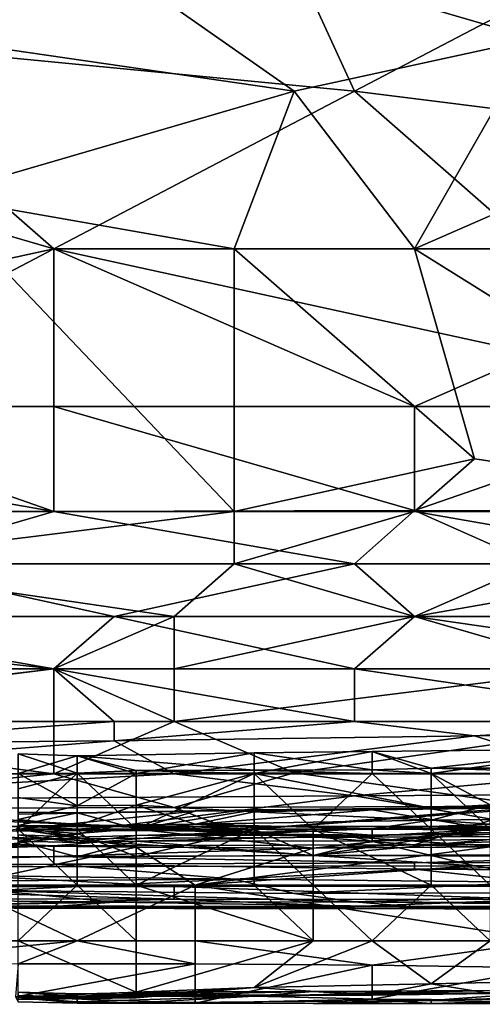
# Model space of a CAD drawing. Extents: x -1.1 to 1.1, y -0.36 to 0.36.
# Tile 139 of 256: x -0.8202 to -0.7858, y -0.3447 to -0.2714. Entities that reach past the tile are written whole.
import ezdxf

# ---------------------------------------------------------------- set-up
doc = ezdxf.new("R2010")
doc.units = 0

msp = doc.modelspace()

# ---------------------------------------------------------------- linework, layer by layer
for points in [[(-0.822104, -0.249401, 0.393332), (-0.835517, -0.272838, 0.389707), (-0.80422, -0.257213, 0.392007)], [(-0.822104, -0.26112, 0.266025), (-0.768452, -0.253307, 0.266005), (-0.781865, -0.272838, 0.26583)], [(-0.795278, -0.276745, 0.388611), (-0.80422, -0.257213, 0.392007), (-0.835517, -0.272838, 0.389707)], [(-0.772923, -0.265026, 0.390476), (-0.80422, -0.257213, 0.392007), (-0.795278, -0.276745, 0.388611)], [(-0.826575, -0.272838, 0.265831), (-0.822104, -0.26112, 0.266025), (-0.799749, -0.276745, 0.265738)], [(-0.781865, -0.272838, 0.26583), (-0.799749, -0.276745, 0.265738), (-0.822104, -0.26112, 0.266025)], [(-0.795278, -0.276745, 0.388611), (-0.763981, -0.280651, 0.387618), (-0.772923, -0.265026, 0.390476)], [(-0.817633, -0.288463, 0.386713), (-0.835517, -0.272838, 0.389707), (-0.844459, -0.280651, 0.388435)], [(-0.835517, -0.272838, 0.389707), (-0.817633, -0.288463, 0.386713), (-0.795278, -0.276745, 0.388611)], [(-0.799749, -0.276745, 0.265738), (-0.826575, -0.284557, 0.265518), (-0.826575, -0.272838, 0.265831)], [(-0.790807, -0.288463, 0.265403), (-0.799749, -0.276745, 0.265738), (-0.781865, -0.272838, 0.26583)], [(-0.772923, -0.280651, 0.265649), (-0.790807, -0.288463, 0.265403), (-0.781865, -0.272838, 0.26583)], [(-0.826575, -0.284557, 0.265518), (-0.799749, -0.276745, 0.265738), (-0.80422, -0.288463, 0.265395)], [(-0.817633, -0.288463, 0.386713), (-0.781865, -0.288463, 0.386267), (-0.795278, -0.276745, 0.388611)], [(-0.790807, -0.288463, 0.265403), (-0.80422, -0.288463, 0.265395), (-0.799749, -0.276745, 0.265738)], [(-0.795278, -0.276745, 0.388611), (-0.781865, -0.288463, 0.386267), (-0.763981, -0.280651, 0.387618)], [(-0.844459, -0.280651, 0.388435), (-0.835517, -0.29237, 0.386127), (-0.817633, -0.288463, 0.386713)], [(-0.772923, -0.280651, 0.265649), (-0.75951, -0.307995, 0.264712), (-0.790807, -0.288463, 0.265403)], [(-0.80422, -0.288463, 0.265395), (-0.80422, -0.307995, 0.264717), (-0.826575, -0.284557, 0.265518)], [(-0.80422, -0.307995, 0.264717), (-0.822104, -0.307995, 0.264726), (-0.826575, -0.284557, 0.265518)], [(-0.817633, -0.300182, 0.384145), (-0.817633, -0.288463, 0.386713), (-0.839988, -0.300182, 0.384453)], [(-0.817633, -0.288463, 0.386713), (-0.835517, -0.29237, 0.386127), (-0.839988, -0.300182, 0.384453)], [(-0.781865, -0.296276, 0.384619), (-0.781865, -0.288463, 0.386267), (-0.817633, -0.288463, 0.386713)], [(-0.790807, -0.300182, 0.383777), (-0.781865, -0.296276, 0.384619), (-0.817633, -0.288463, 0.386713)], [(-0.790807, -0.300182, 0.383777), (-0.817633, -0.288463, 0.386713), (-0.817633, -0.300182, 0.384145)], [(-0.80422, -0.288463, 0.265395), (-0.790807, -0.288463, 0.265403), (-0.786336, -0.304088, 0.264834)], [(-0.786336, -0.304088, 0.264834), (-0.80422, -0.307995, 0.264717), (-0.80422, -0.288463, 0.265395)], [(-0.75951, -0.307995, 0.264712), (-0.786336, -0.304088, 0.264834), (-0.790807, -0.288463, 0.265403)], [(-0.768452, -0.300182, 0.383592), (-0.781865, -0.296276, 0.384619), (-0.790807, -0.300182, 0.383777)], [(-0.839988, -0.300182, 0.384453), (-0.817633, -0.307995, 0.381981), (-0.817633, -0.300182, 0.384145)], [(-0.839988, -0.300182, 0.384453), (-0.839988, -0.304088, 0.383391), (-0.817633, -0.307995, 0.381981)], [(-0.790807, -0.30792, 0.381644), (-0.817633, -0.300182, 0.384145), (-0.817633, -0.307995, 0.381981)], [(-0.817633, -0.300182, 0.384145), (-0.790807, -0.30792, 0.381644), (-0.790807, -0.300182, 0.383777)], [(-0.790807, -0.300182, 0.383777), (-0.790807, -0.30792, 0.381644), (-0.768452, -0.300182, 0.383592)], [(-0.755039, -0.307995, 0.38137), (-0.768452, -0.300182, 0.383592), (-0.790807, -0.30792, 0.381644)], [(-0.835517, -0.307995, 0.382202), (-0.817633, -0.307995, 0.381981), (-0.839988, -0.304088, 0.383391)], [(-0.80422, -0.307995, 0.264717), (-0.786336, -0.304088, 0.264834), (-0.790807, -0.307995, 0.264719)], [(-0.790807, -0.307995, 0.264719), (-0.786336, -0.304088, 0.264834), (-0.75951, -0.307995, 0.264712)], [(-0.80422, -0.307995, 0.264717), (-0.80422, -0.311901, 0.264735), (-0.835517, -0.311901, 0.264736)], [(-0.822104, -0.307995, 0.264726), (-0.80422, -0.307995, 0.264717), (-0.835517, -0.311901, 0.264736)], [(-0.831046, -0.311901, 0.380858), (-0.817633, -0.307995, 0.381981), (-0.835517, -0.307995, 0.382202)], [(-0.817633, -0.307995, 0.381981), (-0.831046, -0.311901, 0.380858), (-0.795278, -0.311901, 0.380423)], [(-0.795278, -0.311901, 0.380423), (-0.790807, -0.30792, 0.381644), (-0.817633, -0.307995, 0.381981)], [(-0.790807, -0.307995, 0.264719), (-0.768452, -0.311901, 0.264722), (-0.80422, -0.311901, 0.264735)], [(-0.790807, -0.307995, 0.264719), (-0.80422, -0.311901, 0.264735), (-0.80422, -0.307995, 0.264717)], [(-0.781865, -0.311901, 0.380314), (-0.790807, -0.30792, 0.381644), (-0.795278, -0.311901, 0.380423)], [(-0.755039, -0.307995, 0.38137), (-0.790807, -0.30792, 0.381644), (-0.781865, -0.311901, 0.380314)], [(-0.790807, -0.307995, 0.264719), (-0.75951, -0.307995, 0.264712), (-0.768452, -0.311901, 0.264722)], [(-0.835517, -0.311901, 0.264736), (-0.808691, -0.315807, 0.265201), (-0.853401, -0.315807, 0.265193)], [(-0.839988, -0.315807, 0.379359), (-0.813162, -0.315807, 0.379138), (-0.831046, -0.311901, 0.380858)], [(-0.80422, -0.311901, 0.264735), (-0.808691, -0.315807, 0.265201), (-0.835517, -0.311901, 0.264736)], [(-0.813162, -0.315807, 0.379138), (-0.795278, -0.311901, 0.380423), (-0.831046, -0.311901, 0.380858)], [(-0.813162, -0.315807, 0.379138), (-0.790807, -0.315807, 0.378874), (-0.795278, -0.311901, 0.380423)], [(-0.80422, -0.311901, 0.264735), (-0.790807, -0.315807, 0.265197), (-0.808691, -0.315807, 0.265201)], [(-0.790807, -0.315807, 0.265197), (-0.80422, -0.311901, 0.264735), (-0.768452, -0.311901, 0.264722)], [(-0.795278, -0.311901, 0.380423), (-0.790807, -0.315807, 0.378874), (-0.781865, -0.311901, 0.380314)], [(-0.768452, -0.311901, 0.264722), (-0.75951, -0.315807, 0.26518), (-0.790807, -0.315807, 0.265197)], [(-0.790807, -0.315807, 0.378874), (-0.768452, -0.315807, 0.37875), (-0.781865, -0.311901, 0.380314)], [(-0.817633, -0.319713, 0.266349), (-0.853401, -0.315807, 0.265193), (-0.808691, -0.315807, 0.265201)], [(-0.817633, -0.319713, 0.266349), (-0.84893, -0.319713, 0.266345), (-0.853401, -0.315807, 0.265193)], [(-0.844459, -0.319713, 0.3775), (-0.817633, -0.319713, 0.377341), (-0.839988, -0.315807, 0.379359)], [(-0.817633, -0.319713, 0.377341), (-0.813162, -0.315807, 0.379138), (-0.839988, -0.315807, 0.379359)], [(-0.795278, -0.319713, 0.377094), (-0.813162, -0.315807, 0.379138), (-0.817633, -0.319713, 0.377341)], [(-0.808691, -0.315807, 0.265201), (-0.808691, -0.319713, 0.266382), (-0.817633, -0.319713, 0.266349)], [(-0.813162, -0.315807, 0.379138), (-0.795278, -0.319713, 0.377094), (-0.790807, -0.315807, 0.378874)], [(-0.790807, -0.315807, 0.265197), (-0.777394, -0.319713, 0.266426), (-0.808691, -0.319713, 0.266382)], [(-0.808691, -0.319713, 0.266382), (-0.808691, -0.315807, 0.265201), (-0.790807, -0.315807, 0.265197)], [(-0.795278, -0.319713, 0.377094), (-0.763981, -0.319713, 0.376902), (-0.790807, -0.315807, 0.378874)], [(-0.790807, -0.315807, 0.265197), (-0.75951, -0.315807, 0.26518), (-0.777394, -0.319713, 0.266426)], [(-0.763981, -0.319713, 0.376902), (-0.768452, -0.315807, 0.37875), (-0.790807, -0.315807, 0.378874)], [(-0.813162, -0.32362, 0.374891), (-0.817633, -0.319713, 0.377341), (-0.84893, -0.32362, 0.375121)], [(-0.817633, -0.319713, 0.377341), (-0.844459, -0.319713, 0.3775), (-0.84893, -0.32362, 0.375121)], [(-0.817633, -0.319713, 0.266349), (-0.817633, -0.327526, 0.272268), (-0.84893, -0.323453, 0.268362)], [(-0.817633, -0.319713, 0.266349), (-0.84893, -0.323453, 0.268362), (-0.84893, -0.319713, 0.266345)], [(-0.795278, -0.32362, 0.374712), (-0.795278, -0.319713, 0.377094), (-0.817633, -0.319713, 0.377341)], [(-0.795278, -0.32362, 0.374712), (-0.817633, -0.319713, 0.377341), (-0.813162, -0.32362, 0.374891)], [(-0.808691, -0.319713, 0.266382), (-0.808691, -0.32362, 0.268533), (-0.817633, -0.319713, 0.266349)], [(-0.808691, -0.32362, 0.268533), (-0.817633, -0.327526, 0.272268), (-0.817633, -0.319713, 0.266349)], [(-0.777394, -0.319713, 0.266426), (-0.808691, -0.32362, 0.268533), (-0.808691, -0.319713, 0.266382)], [(-0.777394, -0.319713, 0.266426), (-0.772923, -0.32362, 0.268665), (-0.808691, -0.32362, 0.268533)], [(-0.768452, -0.32362, 0.374523), (-0.763981, -0.319713, 0.376902), (-0.795278, -0.319713, 0.377094)], [(-0.795278, -0.319713, 0.377094), (-0.795278, -0.32362, 0.374712), (-0.768452, -0.32362, 0.374523)], [(-0.817633, -0.327526, 0.272268), (-0.853401, -0.327526, 0.272145), (-0.84893, -0.323453, 0.268362)], [(-0.835517, -0.325261, 0.373831), (-0.813162, -0.32362, 0.374891), (-0.84893, -0.32362, 0.375121)], [(-0.813162, -0.325068, 0.373831), (-0.813162, -0.32362, 0.374891), (-0.835517, -0.325261, 0.373831)], [(-0.817633, -0.327526, 0.272268), (-0.808691, -0.32362, 0.268533), (-0.799749, -0.327455, 0.272269)], [(-0.795278, -0.32362, 0.374712), (-0.813162, -0.32362, 0.374891), (-0.813162, -0.325068, 0.373831)], [(-0.813162, -0.325068, 0.373831), (-0.786336, -0.324707, 0.373831), (-0.795278, -0.32362, 0.374712)], [(-0.772923, -0.32362, 0.268665), (-0.799749, -0.327455, 0.272269), (-0.808691, -0.32362, 0.268533)], [(-0.799749, -0.327455, 0.272269), (-0.772923, -0.32362, 0.268665), (-0.781865, -0.329941, 0.276175)], [(-0.786336, -0.324707, 0.373831), (-0.768452, -0.32362, 0.374523), (-0.795278, -0.32362, 0.374712)], [(-0.768452, -0.324566, 0.373831), (-0.768452, -0.32362, 0.374523), (-0.786336, -0.324707, 0.373831)], [(-0.808691, -0.327526, 0.37167), (-0.813162, -0.325068, 0.373831), (-0.844459, -0.327526, 0.371919)], [(-0.835517, -0.325261, 0.373831), (-0.844459, -0.327526, 0.371919), (-0.813162, -0.325068, 0.373831)], [(-0.808691, -0.327526, 0.37167), (-0.786336, -0.324707, 0.373831), (-0.813162, -0.325068, 0.373831)], [(-0.786336, -0.324707, 0.373831), (-0.808691, -0.327526, 0.37167), (-0.777394, -0.327526, 0.371439)], [(-0.777394, -0.327526, 0.371439), (-0.768452, -0.324566, 0.373831), (-0.786336, -0.324707, 0.373831)], [(-0.81591, -0.326184, 0.221806), (-0.802741, -0.325954, 0.221806), (-0.802741, -0.327242, 0.218049)], [(-0.81591, -0.326184, 0.221806), (-0.811521, -0.327502, 0.22383), (-0.802741, -0.325954, 0.221806)], [(-0.802741, -0.327502, 0.223766), (-0.802741, -0.325954, 0.221806), (-0.811521, -0.327502, 0.22383)], [(-0.802741, -0.325954, 0.221806), (-0.802741, -0.327502, 0.223766), (-0.793962, -0.325863, 0.221806)], [(-0.793962, -0.325863, 0.221806), (-0.802741, -0.327502, 0.223766), (-0.789572, -0.327502, 0.22381)], [(-0.793962, -0.325863, 0.221806), (-0.793962, -0.327218, 0.218049), (-0.802741, -0.325954, 0.221806)], [(-0.802741, -0.327242, 0.218049), (-0.802741, -0.325954, 0.221806), (-0.793962, -0.327218, 0.218049)], [(-0.793962, -0.325863, 0.221806), (-0.789572, -0.327502, 0.22381), (-0.776403, -0.325653, 0.221806)], [(-0.776403, -0.325653, 0.221806), (-0.789572, -0.327109, 0.218049), (-0.793962, -0.325863, 0.221806)], [(-0.789572, -0.327109, 0.218049), (-0.793962, -0.327218, 0.218049), (-0.793962, -0.325863, 0.221806)], [(-0.772014, -0.327096, 0.218049), (-0.789572, -0.327109, 0.218049), (-0.776403, -0.325653, 0.221806)], [(-0.789572, -0.327502, 0.22381), (-0.776403, -0.327502, 0.223924), (-0.776403, -0.325653, 0.221806)], [(-0.81591, -0.326184, 0.221806), (-0.8203, -0.326036, 0.221806), (-0.8203, -0.327502, 0.223871)], [(-0.8203, -0.326036, 0.221806), (-0.81591, -0.326184, 0.221806), (-0.81591, -0.327482, 0.218049)], [(-0.8203, -0.327502, 0.218673), (-0.8203, -0.326036, 0.221806), (-0.81591, -0.327482, 0.218049)], [(-0.811521, -0.327502, 0.22383), (-0.81591, -0.326184, 0.221806), (-0.8203, -0.327502, 0.223871)], [(-0.811521, -0.327282, 0.218049), (-0.81591, -0.326184, 0.221806), (-0.802741, -0.327242, 0.218049)], [(-0.81591, -0.327482, 0.218049), (-0.81591, -0.326184, 0.221806), (-0.811521, -0.327282, 0.218049)], [(-0.81591, -0.327482, 0.218049), (-0.811521, -0.327282, 0.218049), (-0.811521, -0.331652, 0.216899)], [(-0.802741, -0.327242, 0.218049), (-0.802741, -0.327502, 0.217804), (-0.811521, -0.327282, 0.218049)], [(-0.802741, -0.327502, 0.217804), (-0.811521, -0.331652, 0.216899), (-0.811521, -0.327282, 0.218049)], [(-0.793962, -0.327218, 0.218049), (-0.793962, -0.327502, 0.217774), (-0.802741, -0.327242, 0.218049)], [(-0.802741, -0.327502, 0.217804), (-0.802741, -0.327242, 0.218049), (-0.793962, -0.327502, 0.217774)], [(-0.793962, -0.327218, 0.218049), (-0.789572, -0.327109, 0.218049), (-0.789572, -0.327502, 0.217664)], [(-0.789572, -0.327502, 0.217664), (-0.793962, -0.327502, 0.217774), (-0.793962, -0.327218, 0.218049)], [(-0.776403, -0.327502, 0.217666), (-0.789572, -0.327109, 0.218049), (-0.772014, -0.327096, 0.218049)], [(-0.776403, -0.327502, 0.217666), (-0.789572, -0.327502, 0.217664), (-0.789572, -0.327109, 0.218049)], [(-0.844459, -0.330149, 0.276175), (-0.853401, -0.327526, 0.272145), (-0.817633, -0.327526, 0.272268)], [(-0.808691, -0.327526, 0.37167), (-0.844459, -0.329486, 0.369925), (-0.795278, -0.329159, 0.369925)], [(-0.844459, -0.327526, 0.371919), (-0.844459, -0.329486, 0.369925), (-0.808691, -0.327526, 0.37167)], [(-0.817633, -0.327526, 0.272268), (-0.808691, -0.330023, 0.276175), (-0.844459, -0.330149, 0.276175)], [(-0.81591, -0.327482, 0.218049), (-0.81591, -0.331652, 0.217162), (-0.8203, -0.331652, 0.217497)], [(-0.81591, -0.327482, 0.218049), (-0.8203, -0.331652, 0.217497), (-0.8203, -0.328647, 0.218049)], [(-0.81591, -0.327482, 0.218049), (-0.8203, -0.328647, 0.218049), (-0.8203, -0.327502, 0.218673)], [(-0.81591, -0.3299, 0.225563), (-0.811521, -0.327502, 0.22383), (-0.8203, -0.327502, 0.223871)], [(-0.81591, -0.3299, 0.225563), (-0.8203, -0.327502, 0.223871), (-0.8203, -0.329276, 0.225563)], [(-0.799749, -0.327455, 0.272269), (-0.808691, -0.330023, 0.276175), (-0.817633, -0.327526, 0.272268)], [(-0.81591, -0.331652, 0.217162), (-0.81591, -0.327482, 0.218049), (-0.811521, -0.331652, 0.216899)], [(-0.811521, -0.329846, 0.225563), (-0.811521, -0.327502, 0.22383), (-0.81591, -0.3299, 0.225563)], [(-0.802741, -0.330339, 0.225563), (-0.802741, -0.327502, 0.223766), (-0.811521, -0.329846, 0.225563)], [(-0.802741, -0.327502, 0.223766), (-0.811521, -0.327502, 0.22383), (-0.811521, -0.329846, 0.225563)], [(-0.811521, -0.331652, 0.216899), (-0.802741, -0.327502, 0.217804), (-0.802741, -0.331652, 0.216895)], [(-0.808691, -0.330023, 0.276175), (-0.799749, -0.327455, 0.272269), (-0.781865, -0.329941, 0.276175)], [(-0.795278, -0.329159, 0.369925), (-0.777394, -0.327526, 0.371439), (-0.808691, -0.327526, 0.37167)], [(-0.789572, -0.330084, 0.225563), (-0.789572, -0.327502, 0.22381), (-0.802741, -0.327502, 0.223766)], [(-0.789572, -0.330084, 0.225563), (-0.802741, -0.327502, 0.223766), (-0.802741, -0.330339, 0.225563)], [(-0.793962, -0.327502, 0.217774), (-0.798352, -0.331652, 0.216718), (-0.802741, -0.327502, 0.217804)], [(-0.798352, -0.331652, 0.216718), (-0.802741, -0.331652, 0.216895), (-0.802741, -0.327502, 0.217804)], [(-0.793962, -0.327502, 0.217774), (-0.789572, -0.331652, 0.216579), (-0.798352, -0.331652, 0.216718)], [(-0.777394, -0.329066, 0.369925), (-0.777394, -0.327526, 0.371439), (-0.795278, -0.329159, 0.369925)], [(-0.793962, -0.327502, 0.217774), (-0.789572, -0.327502, 0.217664), (-0.789572, -0.331652, 0.216579)], [(-0.785183, -0.329819, 0.225563), (-0.776403, -0.327502, 0.223924), (-0.789572, -0.327502, 0.22381)], [(-0.785183, -0.329819, 0.225563), (-0.789572, -0.327502, 0.22381), (-0.789572, -0.330084, 0.225563)], [(-0.785183, -0.331652, 0.216647), (-0.789572, -0.331652, 0.216579), (-0.789572, -0.327502, 0.217664)], [(-0.789572, -0.327502, 0.217664), (-0.776403, -0.327502, 0.217666), (-0.785183, -0.331652, 0.216647)], [(-0.813162, -0.331432, 0.367332), (-0.795278, -0.329159, 0.369925), (-0.844459, -0.329486, 0.369925)], [(-0.844459, -0.329486, 0.369925), (-0.844459, -0.331432, 0.367485), (-0.813162, -0.331432, 0.367332)], [(-0.8203, -0.329276, 0.225563), (-0.8203, -0.330915, 0.22932), (-0.81591, -0.3299, 0.225563)], [(-0.795278, -0.329159, 0.369925), (-0.813162, -0.331432, 0.367332), (-0.781865, -0.331432, 0.367124)], [(-0.795278, -0.329159, 0.369925), (-0.781865, -0.331432, 0.367124), (-0.777394, -0.329066, 0.369925)], [(-0.844459, -0.330149, 0.276175), (-0.808691, -0.330023, 0.276175), (-0.80422, -0.331729, 0.280081)], [(-0.844459, -0.331818, 0.280081), (-0.844459, -0.330149, 0.276175), (-0.80422, -0.331729, 0.280081)], [(-0.8203, -0.330915, 0.22932), (-0.81591, -0.331386, 0.22932), (-0.81591, -0.3299, 0.225563)], [(-0.807131, -0.330306, 0.266891), (-0.8203, -0.33053, 0.266891), (-0.8203, -0.331652, 0.268978)], [(-0.811521, -0.331652, 0.269082), (-0.807131, -0.330306, 0.266891), (-0.8203, -0.331652, 0.268978)], [(-0.807131, -0.330306, 0.266891), (-0.81591, -0.330422, 0.263134), (-0.8203, -0.33053, 0.266891)], [(-0.8203, -0.330369, 0.263134), (-0.8203, -0.33053, 0.266891), (-0.81591, -0.330422, 0.263134)], [(-0.81591, -0.330422, 0.263134), (-0.8203, -0.331376, 0.259377), (-0.8203, -0.330369, 0.263134)], [(-0.811521, -0.331319, 0.22932), (-0.811521, -0.329846, 0.225563), (-0.81591, -0.331386, 0.22932)], [(-0.811521, -0.329846, 0.225563), (-0.81591, -0.3299, 0.225563), (-0.81591, -0.331386, 0.22932)], [(-0.807131, -0.330306, 0.266891), (-0.802741, -0.330196, 0.263134), (-0.81591, -0.330422, 0.263134)], [(-0.811521, -0.331608, 0.259377), (-0.81591, -0.330422, 0.263134), (-0.802741, -0.330196, 0.263134)], [(-0.811521, -0.329846, 0.225563), (-0.807131, -0.33127, 0.22932), (-0.802741, -0.330339, 0.225563)], [(-0.811521, -0.329846, 0.225563), (-0.811521, -0.331319, 0.22932), (-0.807131, -0.33127, 0.22932)], [(-0.811521, -0.331608, 0.259377), (-0.802741, -0.330196, 0.263134), (-0.802741, -0.331652, 0.258813)], [(-0.811521, -0.331652, 0.269082), (-0.793962, -0.330207, 0.266891), (-0.807131, -0.330306, 0.266891)], [(-0.793962, -0.330207, 0.266891), (-0.811521, -0.331652, 0.269082), (-0.785183, -0.331652, 0.269213)], [(-0.80422, -0.331729, 0.280081), (-0.808691, -0.330023, 0.276175), (-0.781865, -0.329941, 0.276175)], [(-0.802741, -0.330196, 0.263134), (-0.807131, -0.330306, 0.266891), (-0.793962, -0.330207, 0.266891)], [(-0.789572, -0.330977, 0.22932), (-0.802741, -0.330339, 0.225563), (-0.807131, -0.33127, 0.22932)], [(-0.781865, -0.329941, 0.276175), (-0.790807, -0.332805, 0.283987), (-0.80422, -0.331729, 0.280081)], [(-0.780793, -0.32997, 0.263134), (-0.802741, -0.330196, 0.263134), (-0.793962, -0.330207, 0.266891)], [(-0.802741, -0.331652, 0.258813), (-0.802741, -0.330196, 0.263134), (-0.780793, -0.32997, 0.263134)], [(-0.780793, -0.32997, 0.263134), (-0.785183, -0.331652, 0.258618), (-0.802741, -0.331652, 0.258813)], [(-0.789572, -0.330977, 0.22932), (-0.789572, -0.330084, 0.225563), (-0.802741, -0.330339, 0.225563)], [(-0.793962, -0.330207, 0.266891), (-0.780793, -0.33004, 0.266891), (-0.780793, -0.32997, 0.263134)], [(-0.780793, -0.33004, 0.266891), (-0.793962, -0.330207, 0.266891), (-0.785183, -0.331652, 0.269213)], [(-0.790807, -0.332805, 0.283987), (-0.781865, -0.329941, 0.276175), (-0.75951, -0.331578, 0.280081)], [(-0.785183, -0.330927, 0.22932), (-0.785183, -0.329819, 0.225563), (-0.789572, -0.330977, 0.22932)], [(-0.789572, -0.330084, 0.225563), (-0.789572, -0.330977, 0.22932), (-0.785183, -0.329819, 0.225563)], [(-0.8203, -0.331376, 0.259377), (-0.81591, -0.330422, 0.263134), (-0.81591, -0.331652, 0.259665)], [(-0.8203, -0.330915, 0.22932), (-0.8203, -0.331389, 0.233077), (-0.81591, -0.331386, 0.22932)], [(-0.811521, -0.331608, 0.259377), (-0.81591, -0.331652, 0.259665), (-0.81591, -0.330422, 0.263134)], [(-0.807131, -0.33127, 0.22932), (-0.793962, -0.33161, 0.236834), (-0.789572, -0.330977, 0.22932)], [(-0.789572, -0.330977, 0.22932), (-0.793962, -0.33161, 0.236834), (-0.785183, -0.331279, 0.233077)], [(-0.785183, -0.331279, 0.233077), (-0.785183, -0.330927, 0.22932), (-0.789572, -0.330977, 0.22932)], [(-0.817633, -0.332891, 0.283987), (-0.84893, -0.332968, 0.283987), (-0.844459, -0.331818, 0.280081)], [(-0.835517, -0.332394, 0.366019), (-0.817633, -0.332357, 0.366019), (-0.844459, -0.331432, 0.367485)], [(-0.817633, -0.332357, 0.366019), (-0.813162, -0.331432, 0.367332), (-0.844459, -0.331432, 0.367485)], [(-0.817633, -0.332891, 0.283987), (-0.844459, -0.331818, 0.280081), (-0.80422, -0.331729, 0.280081)], [(-0.8203, -0.331652, 0.268978), (-0.829079, -0.33279, 0.270649), (-0.811521, -0.33297, 0.270649)], [(-0.820417, -0.331652, 0.244349), (-0.81591, -0.33223, 0.248106), (-0.8203, -0.331389, 0.233077)], [(-0.8203, -0.332064, 0.251863), (-0.81591, -0.33223, 0.248106), (-0.820417, -0.331652, 0.244349)], [(-0.81591, -0.331652, 0.259665), (-0.8203, -0.331652, 0.257918), (-0.8203, -0.331376, 0.259377)], [(-0.8203, -0.331389, 0.233077), (-0.81591, -0.331635, 0.233077), (-0.81591, -0.331386, 0.22932)], [(-0.81591, -0.33223, 0.248106), (-0.81591, -0.331635, 0.233077), (-0.8203, -0.331389, 0.233077)], [(-0.8203, -0.331652, 0.268978), (-0.811521, -0.33297, 0.270649), (-0.811521, -0.331652, 0.269082)], [(-0.8203, -0.331652, 0.257918), (-0.81591, -0.331652, 0.259665), (-0.81591, -0.331957, 0.259377)], [(-0.8203, -0.332532, 0.25562), (-0.8203, -0.331652, 0.257918), (-0.81591, -0.331957, 0.259377)], [(-0.81591, -0.331652, 0.217162), (-0.81591, -0.335802, 0.215699), (-0.8203, -0.331652, 0.217497)], [(-0.81591, -0.335802, 0.215699), (-0.8203, -0.335802, 0.215746), (-0.8203, -0.331652, 0.217497)], [(-0.813162, -0.331432, 0.367332), (-0.817633, -0.332357, 0.366019), (-0.795278, -0.332232, 0.366019)], [(-0.80422, -0.331729, 0.280081), (-0.790807, -0.332805, 0.283987), (-0.817633, -0.332891, 0.283987)], [(-0.81591, -0.331386, 0.22932), (-0.81591, -0.331635, 0.233077), (-0.811521, -0.331319, 0.22932)], [(-0.802741, -0.331858, 0.240592), (-0.811521, -0.331319, 0.22932), (-0.81591, -0.331635, 0.233077)], [(-0.811521, -0.331608, 0.259377), (-0.81591, -0.331957, 0.259377), (-0.81591, -0.331652, 0.259665)], [(-0.81591, -0.331957, 0.259377), (-0.811521, -0.331608, 0.259377), (-0.811521, -0.333669, 0.25562)], [(-0.81591, -0.331635, 0.233077), (-0.81591, -0.33223, 0.248106), (-0.802741, -0.331858, 0.240592)], [(-0.81591, -0.331652, 0.217162), (-0.811521, -0.331652, 0.216899), (-0.811521, -0.335802, 0.215774)], [(-0.811521, -0.335802, 0.215774), (-0.81591, -0.335802, 0.215699), (-0.81591, -0.331652, 0.217162)], [(-0.795278, -0.332232, 0.366019), (-0.781865, -0.331432, 0.367124), (-0.813162, -0.331432, 0.367332)], [(-0.811521, -0.331319, 0.22932), (-0.798352, -0.331786, 0.240592), (-0.807131, -0.33127, 0.22932)], [(-0.811521, -0.331319, 0.22932), (-0.802741, -0.331858, 0.240592), (-0.798352, -0.331786, 0.240592)], [(-0.802741, -0.331652, 0.258813), (-0.811521, -0.333669, 0.25562), (-0.811521, -0.331608, 0.259377)], [(-0.811521, -0.331652, 0.269082), (-0.811521, -0.33297, 0.270649), (-0.798352, -0.333066, 0.270649)], [(-0.811521, -0.333669, 0.25562), (-0.802741, -0.331652, 0.258813), (-0.798352, -0.333608, 0.25562)], [(-0.802741, -0.331652, 0.216895), (-0.802741, -0.335802, 0.216042), (-0.811521, -0.335802, 0.215774)], [(-0.802741, -0.331652, 0.216895), (-0.811521, -0.335802, 0.215774), (-0.811521, -0.331652, 0.216899)], [(-0.798352, -0.333066, 0.270649), (-0.785183, -0.331652, 0.269213), (-0.811521, -0.331652, 0.269082)], [(-0.807131, -0.33127, 0.22932), (-0.798352, -0.331786, 0.240592), (-0.793962, -0.33161, 0.236834)], [(-0.802741, -0.331652, 0.216895), (-0.798352, -0.331652, 0.216718), (-0.798352, -0.335802, 0.215764)], [(-0.798352, -0.335802, 0.215764), (-0.802741, -0.335802, 0.216042), (-0.802741, -0.331652, 0.216895)], [(-0.785183, -0.331652, 0.258618), (-0.798352, -0.333608, 0.25562), (-0.802741, -0.331652, 0.258813)], [(-0.802741, -0.331978, 0.244349), (-0.793962, -0.332094, 0.248106), (-0.798352, -0.331786, 0.240592)], [(-0.798352, -0.331786, 0.240592), (-0.802741, -0.331858, 0.240592), (-0.802741, -0.331978, 0.244349)], [(-0.798352, -0.331786, 0.240592), (-0.793962, -0.332094, 0.248106), (-0.793962, -0.33161, 0.236834)], [(-0.789572, -0.331652, 0.216579), (-0.789572, -0.335802, 0.215646), (-0.798352, -0.331652, 0.216718)], [(-0.789572, -0.335802, 0.215646), (-0.798352, -0.335802, 0.215764), (-0.798352, -0.331652, 0.216718)], [(-0.798352, -0.333608, 0.25562), (-0.785183, -0.331652, 0.258618), (-0.780793, -0.333646, 0.25562)], [(-0.798352, -0.333066, 0.270649), (-0.785183, -0.332952, 0.270649), (-0.785183, -0.331652, 0.269213)], [(-0.781865, -0.331432, 0.367124), (-0.795278, -0.332232, 0.366019), (-0.75951, -0.332098, 0.366019)], [(-0.772014, -0.331385, 0.236834), (-0.785183, -0.331279, 0.233077), (-0.793962, -0.33161, 0.236834)], [(-0.793962, -0.33161, 0.236834), (-0.780793, -0.331777, 0.244349), (-0.772014, -0.331385, 0.236834)], [(-0.780793, -0.331777, 0.244349), (-0.793962, -0.33161, 0.236834), (-0.793962, -0.332094, 0.248106)], [(-0.793962, -0.332094, 0.248106), (-0.785183, -0.332017, 0.248106), (-0.780793, -0.331777, 0.244349)], [(-0.777394, -0.332761, 0.283987), (-0.790807, -0.332805, 0.283987), (-0.75951, -0.331578, 0.280081)], [(-0.785183, -0.331652, 0.216647), (-0.785183, -0.335802, 0.215469), (-0.789572, -0.331652, 0.216579)], [(-0.785183, -0.335802, 0.215469), (-0.789572, -0.335802, 0.215646), (-0.789572, -0.331652, 0.216579)], [(-0.835517, -0.332394, 0.366019), (-0.835517, -0.334467, 0.362112), (-0.817633, -0.332357, 0.366019)], [(-0.817633, -0.332357, 0.366019), (-0.835517, -0.334467, 0.362112), (-0.786336, -0.334375, 0.362112)], [(-0.8203, -0.332532, 0.25562), (-0.81591, -0.331957, 0.259377), (-0.81591, -0.333705, 0.25562)], [(-0.81591, -0.332632, 0.251863), (-0.8203, -0.332064, 0.251863), (-0.8203, -0.332532, 0.25562)], [(-0.81591, -0.332632, 0.251863), (-0.81591, -0.33223, 0.248106), (-0.8203, -0.332064, 0.251863)], [(-0.81591, -0.333705, 0.25562), (-0.81591, -0.332632, 0.251863), (-0.8203, -0.332532, 0.25562)], [(-0.795278, -0.332232, 0.366019), (-0.817633, -0.332357, 0.366019), (-0.786336, -0.334375, 0.362112)], [(-0.802741, -0.331858, 0.240592), (-0.81591, -0.33223, 0.248106), (-0.811521, -0.332115, 0.248106)], [(-0.811521, -0.333669, 0.25562), (-0.81591, -0.333705, 0.25562), (-0.81591, -0.331957, 0.259377)], [(-0.81591, -0.332632, 0.251863), (-0.811521, -0.332523, 0.251863), (-0.811521, -0.332115, 0.248106)], [(-0.81591, -0.33223, 0.248106), (-0.81591, -0.332632, 0.251863), (-0.811521, -0.332115, 0.248106)], [(-0.811521, -0.333669, 0.25562), (-0.811521, -0.332523, 0.251863), (-0.81591, -0.333705, 0.25562)], [(-0.81591, -0.332632, 0.251863), (-0.81591, -0.333705, 0.25562), (-0.811521, -0.332523, 0.251863)], [(-0.811521, -0.332115, 0.248106), (-0.802741, -0.331978, 0.244349), (-0.802741, -0.331858, 0.240592)], [(-0.802741, -0.331978, 0.244349), (-0.811521, -0.332115, 0.248106), (-0.793962, -0.332094, 0.248106)], [(-0.811521, -0.332523, 0.251863), (-0.793962, -0.332517, 0.251863), (-0.793962, -0.332094, 0.248106)], [(-0.793962, -0.332094, 0.248106), (-0.811521, -0.332115, 0.248106), (-0.811521, -0.332523, 0.251863)], [(-0.811521, -0.332523, 0.251863), (-0.798352, -0.333608, 0.25562), (-0.793962, -0.332517, 0.251863)], [(-0.798352, -0.333608, 0.25562), (-0.811521, -0.332523, 0.251863), (-0.811521, -0.333669, 0.25562)], [(-0.785183, -0.332398, 0.251863), (-0.798352, -0.333608, 0.25562), (-0.780793, -0.333646, 0.25562)], [(-0.793962, -0.332517, 0.251863), (-0.798352, -0.333608, 0.25562), (-0.785183, -0.332398, 0.251863)], [(-0.795278, -0.332232, 0.366019), (-0.763981, -0.334327, 0.362112), (-0.75951, -0.332098, 0.366019)], [(-0.786336, -0.334375, 0.362112), (-0.763981, -0.334327, 0.362112), (-0.795278, -0.332232, 0.366019)], [(-0.793962, -0.332517, 0.251863), (-0.785183, -0.332398, 0.251863), (-0.785183, -0.332017, 0.248106)], [(-0.785183, -0.332017, 0.248106), (-0.793962, -0.332094, 0.248106), (-0.793962, -0.332517, 0.251863)], [(-0.839988, -0.333722, 0.287894), (-0.84893, -0.332968, 0.283987), (-0.817633, -0.332891, 0.283987)], [(-0.817633, -0.332891, 0.283987), (-0.817633, -0.33368, 0.287894), (-0.839988, -0.333722, 0.287894)], [(-0.829079, -0.33279, 0.270649), (-0.82469, -0.335802, 0.272472), (-0.811521, -0.33297, 0.270649)], [(-0.807131, -0.335802, 0.272458), (-0.811521, -0.33297, 0.270649), (-0.82469, -0.335802, 0.272472)], [(-0.790807, -0.332805, 0.283987), (-0.768452, -0.333506, 0.287894), (-0.817633, -0.33368, 0.287894)], [(-0.817633, -0.33368, 0.287894), (-0.817633, -0.332891, 0.283987), (-0.790807, -0.332805, 0.283987)], [(-0.807131, -0.335802, 0.272458), (-0.798352, -0.333066, 0.270649), (-0.811521, -0.33297, 0.270649)], [(-0.807131, -0.335802, 0.272458), (-0.785183, -0.332952, 0.270649), (-0.798352, -0.333066, 0.270649)], [(-0.780793, -0.335802, 0.272617), (-0.785183, -0.332952, 0.270649), (-0.807131, -0.335802, 0.272458)], [(-0.777394, -0.332761, 0.283987), (-0.768452, -0.333506, 0.287894), (-0.790807, -0.332805, 0.283987)], [(-0.839988, -0.334282, 0.2918), (-0.817633, -0.33368, 0.287894), (-0.817633, -0.334253, 0.2918)], [(-0.839988, -0.334282, 0.2918), (-0.839988, -0.333722, 0.287894), (-0.817633, -0.33368, 0.287894)], [(-0.817633, -0.33368, 0.287894), (-0.768452, -0.333506, 0.287894), (-0.790807, -0.334145, 0.2918)], [(-0.790807, -0.334145, 0.2918), (-0.817633, -0.334253, 0.2918), (-0.817633, -0.33368, 0.287894)], [(-0.790807, -0.334145, 0.2918), (-0.768452, -0.333506, 0.287894), (-0.763981, -0.334063, 0.2918)], [(-0.862343, -0.335755, 0.307425), (-0.84893, -0.334746, 0.295706), (-0.80422, -0.335361, 0.303519)], [(-0.839988, -0.334282, 0.2918), (-0.817633, -0.334253, 0.2918), (-0.84893, -0.334746, 0.295706)], [(-0.84893, -0.334746, 0.295706), (-0.817633, -0.334253, 0.2918), (-0.80422, -0.335361, 0.303519)], [(-0.835517, -0.334467, 0.362112), (-0.839988, -0.335903, 0.358206), (-0.808691, -0.335912, 0.358206)], [(-0.808691, -0.335912, 0.358206), (-0.786336, -0.334375, 0.362112), (-0.835517, -0.334467, 0.362112)], [(-0.790807, -0.334145, 0.2918), (-0.790807, -0.334628, 0.295706), (-0.817633, -0.334253, 0.2918)], [(-0.790807, -0.334628, 0.295706), (-0.80422, -0.335361, 0.303519), (-0.817633, -0.334253, 0.2918)], [(-0.786336, -0.334375, 0.362112), (-0.808691, -0.335912, 0.358206), (-0.777394, -0.335876, 0.358206)], [(-0.790807, -0.334628, 0.295706), (-0.781865, -0.335573, 0.307425), (-0.80422, -0.335361, 0.303519)], [(-0.755039, -0.334839, 0.299612), (-0.790807, -0.334628, 0.295706), (-0.763981, -0.334063, 0.2918)], [(-0.790807, -0.334628, 0.295706), (-0.790807, -0.334145, 0.2918), (-0.763981, -0.334063, 0.2918)], [(-0.781865, -0.335573, 0.307425), (-0.790807, -0.334628, 0.295706), (-0.755039, -0.334839, 0.299612)], [(-0.786336, -0.334375, 0.362112), (-0.777394, -0.335876, 0.358206), (-0.763981, -0.334327, 0.362112)], [(-0.80422, -0.335361, 0.303519), (-0.822104, -0.33621, 0.315237), (-0.862343, -0.335755, 0.307425)], [(-0.822104, -0.33621, 0.315237), (-0.80422, -0.335361, 0.303519), (-0.799749, -0.336425, 0.319144)], [(-0.781865, -0.335573, 0.307425), (-0.799749, -0.336425, 0.319144), (-0.80422, -0.335361, 0.303519)], [(-0.839988, -0.335903, 0.358206), (-0.857872, -0.336831, 0.3543), (-0.808691, -0.336857, 0.3543)], [(-0.839988, -0.335903, 0.358206), (-0.808691, -0.336857, 0.3543), (-0.808691, -0.335912, 0.358206)], [(-0.835517, -0.336845, 0.326956), (-0.822104, -0.33621, 0.315237), (-0.813162, -0.337066, 0.330862)], [(-0.829079, -0.339952, 0.271599), (-0.81591, -0.339952, 0.271925), (-0.82469, -0.335802, 0.272472)], [(-0.82469, -0.335802, 0.272472), (-0.81591, -0.339952, 0.271925), (-0.807131, -0.335802, 0.272458)], [(-0.813162, -0.337066, 0.330862), (-0.822104, -0.33621, 0.315237), (-0.795278, -0.337053, 0.330862)], [(-0.799749, -0.336425, 0.319144), (-0.795278, -0.337053, 0.330862), (-0.822104, -0.33621, 0.315237)], [(-0.81591, -0.335802, 0.215699), (-0.811521, -0.339952, 0.214872), (-0.8203, -0.339952, 0.21459)], [(-0.81591, -0.335802, 0.215699), (-0.8203, -0.339952, 0.21459), (-0.8203, -0.335802, 0.215746)], [(-0.807131, -0.339952, 0.271891), (-0.807131, -0.335802, 0.272458), (-0.81591, -0.339952, 0.271925)], [(-0.81591, -0.335802, 0.215699), (-0.811521, -0.335802, 0.215774), (-0.811521, -0.339952, 0.214872)], [(-0.798352, -0.339952, 0.21516), (-0.811521, -0.339952, 0.214872), (-0.811521, -0.335802, 0.215774)], [(-0.802741, -0.335802, 0.216042), (-0.798352, -0.339952, 0.21516), (-0.811521, -0.335802, 0.215774)], [(-0.808691, -0.335912, 0.358206), (-0.781865, -0.336867, 0.3543), (-0.777394, -0.335876, 0.358206)], [(-0.808691, -0.335912, 0.358206), (-0.808691, -0.336857, 0.3543), (-0.781865, -0.336867, 0.3543)], [(-0.807131, -0.335802, 0.272458), (-0.780793, -0.339952, 0.272105), (-0.780793, -0.335802, 0.272617)], [(-0.780793, -0.339952, 0.272105), (-0.807131, -0.335802, 0.272458), (-0.807131, -0.339952, 0.271891)], [(-0.798352, -0.335802, 0.215764), (-0.798352, -0.339952, 0.21516), (-0.802741, -0.335802, 0.216042)], [(-0.799749, -0.336425, 0.319144), (-0.781865, -0.335573, 0.307425), (-0.772923, -0.336356, 0.319144)], [(-0.798352, -0.335802, 0.215764), (-0.789572, -0.335802, 0.215646), (-0.793962, -0.339952, 0.215267)], [(-0.793962, -0.339952, 0.215267), (-0.798352, -0.339952, 0.21516), (-0.798352, -0.335802, 0.215764)], [(-0.789572, -0.335802, 0.215646), (-0.785183, -0.339952, 0.215363), (-0.793962, -0.339952, 0.215267)], [(-0.785183, -0.339952, 0.215363), (-0.789572, -0.335802, 0.215646), (-0.785183, -0.335802, 0.215469)], [(-0.808691, -0.336857, 0.3543), (-0.857872, -0.336831, 0.3543), (-0.826575, -0.337336, 0.350394)], [(-0.813162, -0.337066, 0.330862), (-0.835517, -0.337478, 0.342581), (-0.835517, -0.336845, 0.326956)], [(-0.826575, -0.337336, 0.350394), (-0.795278, -0.337386, 0.350394), (-0.808691, -0.336857, 0.3543)], [(-0.795278, -0.337386, 0.350394), (-0.781865, -0.336867, 0.3543), (-0.808691, -0.336857, 0.3543)], [(-0.795278, -0.337053, 0.330862), (-0.799749, -0.336425, 0.319144), (-0.772923, -0.336356, 0.319144)], [(-0.795278, -0.337053, 0.330862), (-0.772923, -0.336356, 0.319144), (-0.755039, -0.337233, 0.334769)], [(-0.781865, -0.336867, 0.3543), (-0.795278, -0.337386, 0.350394), (-0.768452, -0.337405, 0.350394)], [(-0.826575, -0.337336, 0.350394), (-0.844459, -0.337467, 0.346487), (-0.808691, -0.337536, 0.346487)], [(-0.844459, -0.337467, 0.346487), (-0.835517, -0.337478, 0.342581), (-0.808691, -0.337536, 0.346487)], [(-0.835517, -0.337478, 0.342581), (-0.813162, -0.337066, 0.330862), (-0.817633, -0.33739, 0.338675)], [(-0.817633, -0.33739, 0.338675), (-0.790807, -0.337534, 0.342581), (-0.835517, -0.337478, 0.342581)], [(-0.808691, -0.337536, 0.346487), (-0.835517, -0.337478, 0.342581), (-0.790807, -0.337534, 0.342581)], [(-0.795278, -0.337386, 0.350394), (-0.826575, -0.337336, 0.350394), (-0.808691, -0.337536, 0.346487)], [(-0.790807, -0.337423, 0.338675), (-0.817633, -0.33739, 0.338675), (-0.813162, -0.337066, 0.330862)], [(-0.817633, -0.33739, 0.338675), (-0.790807, -0.337423, 0.338675), (-0.790807, -0.337534, 0.342581)], [(-0.813162, -0.337066, 0.330862), (-0.795278, -0.337053, 0.330862), (-0.790807, -0.337423, 0.338675)], [(-0.795278, -0.337386, 0.350394), (-0.808691, -0.337536, 0.346487), (-0.768452, -0.337585, 0.346487)], [(-0.768452, -0.337585, 0.346487), (-0.808691, -0.337536, 0.346487), (-0.790807, -0.337534, 0.342581)], [(-0.755039, -0.337233, 0.334769), (-0.755039, -0.337541, 0.342581), (-0.795278, -0.337053, 0.330862)], [(-0.790807, -0.337423, 0.338675), (-0.795278, -0.337053, 0.330862), (-0.755039, -0.337541, 0.342581)], [(-0.768452, -0.337585, 0.346487), (-0.768452, -0.337405, 0.350394), (-0.795278, -0.337386, 0.350394)], [(-0.790807, -0.337534, 0.342581), (-0.790807, -0.337423, 0.338675), (-0.755039, -0.337541, 0.342581)], [(-0.790807, -0.337534, 0.342581), (-0.755039, -0.337541, 0.342581), (-0.768452, -0.337585, 0.346487)], [(-0.81591, -0.339952, 0.271925), (-0.829079, -0.339952, 0.271599), (-0.829079, -0.341236, 0.270649)], [(-0.8203, -0.341658, 0.270649), (-0.81591, -0.339952, 0.271925), (-0.829079, -0.341236, 0.270649)], [(-0.811521, -0.339952, 0.214872), (-0.811521, -0.343778, 0.218049), (-0.8203, -0.339952, 0.21459)], [(-0.8203, -0.344102, 0.217867), (-0.8203, -0.339952, 0.21459), (-0.811521, -0.343778, 0.218049)], [(-0.807131, -0.341649, 0.270649), (-0.81591, -0.339952, 0.271925), (-0.8203, -0.341658, 0.270649)], [(-0.807131, -0.341649, 0.270649), (-0.807131, -0.339952, 0.271891), (-0.81591, -0.339952, 0.271925)], [(-0.811521, -0.343778, 0.218049), (-0.798352, -0.339952, 0.21516), (-0.802741, -0.343432, 0.218049)], [(-0.798352, -0.339952, 0.21516), (-0.811521, -0.343778, 0.218049), (-0.811521, -0.339952, 0.214872)], [(-0.793962, -0.341768, 0.270649), (-0.807131, -0.339952, 0.271891), (-0.807131, -0.341649, 0.270649)], [(-0.793962, -0.341768, 0.270649), (-0.780793, -0.339952, 0.272105), (-0.807131, -0.339952, 0.271891)], [(-0.802741, -0.343432, 0.218049), (-0.793962, -0.339952, 0.215267), (-0.789572, -0.343137, 0.218049)], [(-0.793962, -0.339952, 0.215267), (-0.802741, -0.343432, 0.218049), (-0.798352, -0.339952, 0.21516)], [(-0.785183, -0.339952, 0.215363), (-0.789572, -0.343137, 0.218049), (-0.793962, -0.339952, 0.215267)], [(-0.780793, -0.34195, 0.270649), (-0.780793, -0.339952, 0.272105), (-0.793962, -0.341768, 0.270649)], [(-0.789572, -0.343137, 0.218049), (-0.785183, -0.339952, 0.215363), (-0.776403, -0.342842, 0.218049)], [(-0.8203, -0.341658, 0.270649), (-0.820491, -0.344102, 0.266891), (-0.807131, -0.341649, 0.270649)], [(-0.820491, -0.344102, 0.266891), (-0.807131, -0.344574, 0.263134), (-0.807131, -0.341649, 0.270649)], [(-0.807131, -0.341649, 0.270649), (-0.807131, -0.344574, 0.263134), (-0.793962, -0.341768, 0.270649)], [(-0.807131, -0.344574, 0.263134), (-0.793962, -0.344283, 0.266891), (-0.793962, -0.341768, 0.270649)], [(-0.793962, -0.341768, 0.270649), (-0.793962, -0.344283, 0.266891), (-0.780793, -0.34195, 0.270649)], [(-0.793962, -0.344283, 0.266891), (-0.780793, -0.344368, 0.266891), (-0.780793, -0.34195, 0.270649)], [(-0.811521, -0.344201, 0.221806), (-0.811521, -0.343778, 0.218049), (-0.802741, -0.343432, 0.218049)], [(-0.793962, -0.343981, 0.221806), (-0.811521, -0.343993, 0.225563), (-0.802741, -0.343432, 0.218049)], [(-0.811521, -0.343993, 0.225563), (-0.811521, -0.344201, 0.221806), (-0.802741, -0.343432, 0.218049)], [(-0.789572, -0.343137, 0.218049), (-0.793962, -0.343981, 0.221806), (-0.802741, -0.343432, 0.218049)], [(-0.793962, -0.343981, 0.221806), (-0.789572, -0.343137, 0.218049), (-0.785183, -0.343877, 0.221806)], [(-0.785183, -0.343877, 0.221806), (-0.789572, -0.343137, 0.218049), (-0.776403, -0.342842, 0.218049)], [(-0.820491, -0.344102, 0.266891), (-0.81591, -0.344579, 0.263134), (-0.807131, -0.344574, 0.263134)], [(-0.81591, -0.344579, 0.263134), (-0.820491, -0.344102, 0.266891), (-0.8203, -0.344476, 0.263134)], [(-0.8203, -0.343777, 0.233077), (-0.81591, -0.344073, 0.244349), (-0.8203, -0.344167, 0.251863)], [(-0.8203, -0.343777, 0.233077), (-0.81591, -0.343882, 0.233077), (-0.81591, -0.344073, 0.244349)], [(-0.8203, -0.343777, 0.233077), (-0.81591, -0.344121, 0.225563), (-0.81591, -0.343882, 0.233077)], [(-0.8203, -0.344014, 0.225563), (-0.81591, -0.344121, 0.225563), (-0.8203, -0.343777, 0.233077)], [(-0.811521, -0.343778, 0.218049), (-0.811521, -0.344201, 0.221806), (-0.8203, -0.344102, 0.217867)], [(-0.8203, -0.344014, 0.225563), (-0.8203, -0.344302, 0.221806), (-0.81591, -0.344121, 0.225563)], [(-0.81591, -0.344073, 0.244349), (-0.81591, -0.344477, 0.25562), (-0.8203, -0.344167, 0.251863)], [(-0.8203, -0.344302, 0.221806), (-0.8203, -0.344102, 0.217867), (-0.811521, -0.344201, 0.221806)], [(-0.811521, -0.344201, 0.221806), (-0.81591, -0.344121, 0.225563), (-0.8203, -0.344302, 0.221806)], [(-0.8203, -0.344167, 0.251863), (-0.81591, -0.344477, 0.25562), (-0.81591, -0.344579, 0.263134)], [(-0.8203, -0.344167, 0.251863), (-0.81591, -0.344579, 0.263134), (-0.8203, -0.344476, 0.263134)], [(-0.811521, -0.343993, 0.225563), (-0.807131, -0.34374, 0.233077), (-0.81591, -0.343882, 0.233077)], [(-0.81591, -0.344073, 0.244349), (-0.807131, -0.34374, 0.233077), (-0.802741, -0.344055, 0.248106)], [(-0.81591, -0.343882, 0.233077), (-0.807131, -0.34374, 0.233077), (-0.81591, -0.344073, 0.244349)], [(-0.811521, -0.343993, 0.225563), (-0.81591, -0.343882, 0.233077), (-0.81591, -0.344121, 0.225563)], [(-0.811521, -0.344201, 0.221806), (-0.811521, -0.343993, 0.225563), (-0.81591, -0.344121, 0.225563)], [(-0.81591, -0.344477, 0.25562), (-0.802741, -0.344055, 0.248106), (-0.811521, -0.344556, 0.259377)], [(-0.802741, -0.344055, 0.248106), (-0.81591, -0.344477, 0.25562), (-0.81591, -0.344073, 0.244349)], [(-0.811521, -0.343993, 0.225563), (-0.793962, -0.343981, 0.221806), (-0.798352, -0.343728, 0.22932)], [(-0.807131, -0.34374, 0.233077), (-0.811521, -0.343993, 0.225563), (-0.798352, -0.343728, 0.22932)], [(-0.789572, -0.344396, 0.25562), (-0.811521, -0.344556, 0.259377), (-0.802741, -0.344055, 0.248106)], [(-0.807131, -0.34374, 0.233077), (-0.798352, -0.343728, 0.22932), (-0.802741, -0.344055, 0.248106)], [(-0.807131, -0.344574, 0.263134), (-0.798352, -0.344606, 0.263134), (-0.793962, -0.344283, 0.266891)], [(-0.780793, -0.34374, 0.240592), (-0.802741, -0.344055, 0.248106), (-0.785183, -0.343645, 0.236834)], [(-0.798352, -0.343728, 0.22932), (-0.785183, -0.343645, 0.236834), (-0.802741, -0.344055, 0.248106)], [(-0.802741, -0.344055, 0.248106), (-0.780793, -0.34374, 0.240592), (-0.789572, -0.344396, 0.25562)], [(-0.785183, -0.343645, 0.236834), (-0.798352, -0.343728, 0.22932), (-0.780793, -0.343607, 0.22932)], [(-0.798352, -0.343728, 0.22932), (-0.785183, -0.343877, 0.221806), (-0.780793, -0.343607, 0.22932)], [(-0.798352, -0.343728, 0.22932), (-0.793962, -0.343981, 0.221806), (-0.785183, -0.343877, 0.221806)], [(-0.789572, -0.344613, 0.263134), (-0.793962, -0.344283, 0.266891), (-0.798352, -0.344606, 0.263134)], [(-0.793962, -0.344283, 0.266891), (-0.789572, -0.344613, 0.263134), (-0.780793, -0.344368, 0.266891)], [(-0.789572, -0.344396, 0.25562), (-0.780793, -0.34374, 0.240592), (-0.776403, -0.343979, 0.248106)], [(-0.776403, -0.343979, 0.248106), (-0.780793, -0.344552, 0.259377), (-0.789572, -0.344396, 0.25562)], [(-0.81591, -0.344579, 0.263134), (-0.81591, -0.344477, 0.25562), (-0.811521, -0.344556, 0.259377)], [(-0.81591, -0.344579, 0.263134), (-0.811521, -0.344556, 0.259377), (-0.807131, -0.344574, 0.263134)], [(-0.798352, -0.344606, 0.263134), (-0.811521, -0.344556, 0.259377), (-0.789572, -0.344396, 0.25562)], [(-0.807131, -0.344574, 0.263134), (-0.811521, -0.344556, 0.259377), (-0.798352, -0.344606, 0.263134)], [(-0.798352, -0.344606, 0.263134), (-0.789572, -0.344396, 0.25562), (-0.789572, -0.344613, 0.263134)], [(-0.780793, -0.344368, 0.266891), (-0.789572, -0.344613, 0.263134), (-0.776403, -0.34467, 0.263134)], [(-0.780793, -0.344552, 0.259377), (-0.789572, -0.344613, 0.263134), (-0.789572, -0.344396, 0.25562)], [(-0.789572, -0.344613, 0.263134), (-0.780793, -0.344552, 0.259377), (-0.776403, -0.34467, 0.263134)]]:
    msp.add_3dface(points)

doc.saveas('drawing.dxf')
